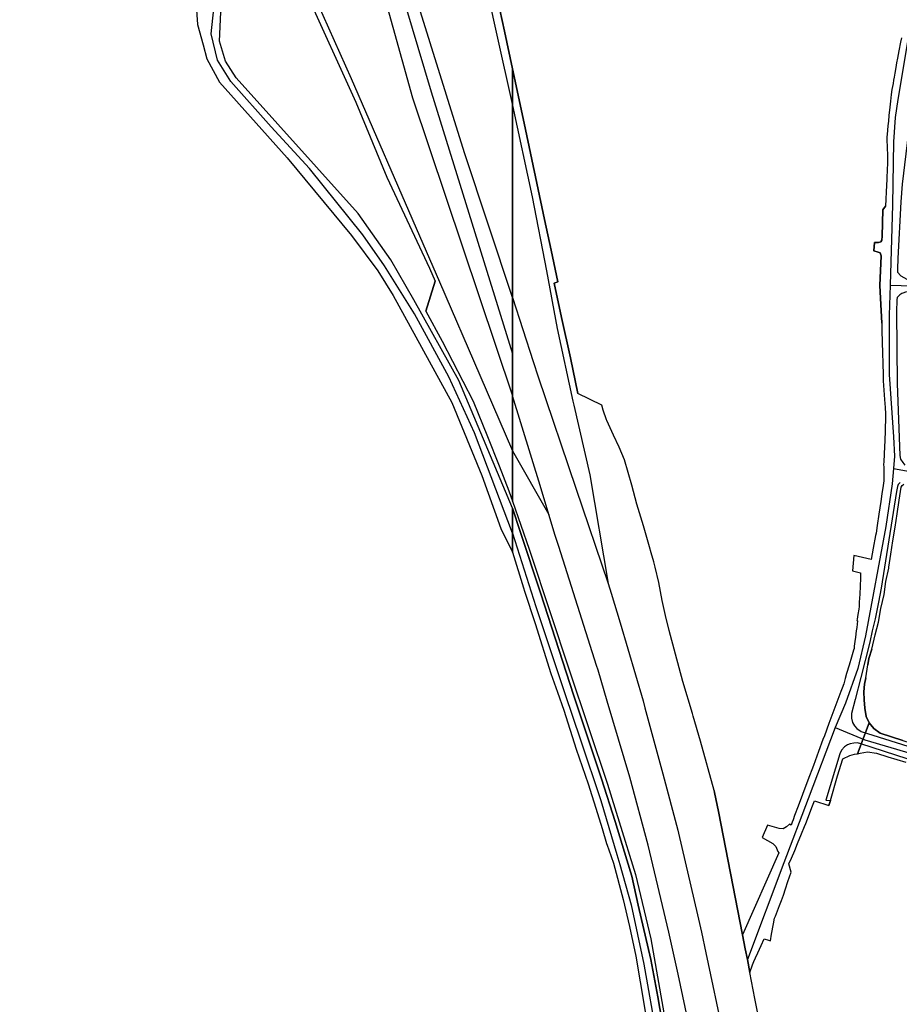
# Model space of a CAD drawing. Extents: x 166506 to 171543, y 332500 to 338212.
# Tile 7 of 139: x 168550 to 168996, y 334109 to 334609. Entities that reach past the tile are written whole.
import ezdxf

# ---------------------------------------------------------------- set-up
doc = ezdxf.new("R2010")
doc.units = 0
doc.header["$MEASUREMENT"] = 0
doc.layers.add('IRISH_OS_1000S_FEATURE', color=252, linetype='CONTINUOUS')

msp = doc.modelspace()

# ---------------------------------------------------------------- linework, layer by layer
at = {"layer": 'IRISH_OS_1000S_FEATURE', "color": 9}
for points in [[(168549.81, 334683.356), (168575.21, 334672.226), (168582.122, 334669.923), (168608.611, 334658.647), (168617.875, 334651.94), (168627.435, 334642.393), (168633.758, 334634.757), (168637.942, 334626.335), (168639.056, 334621.808), (168640.049, 334606.858), (168642.872, 334596.576)], [(168800, 334468.229), (168775.548, 334541.677), (168749.042, 334627.003), (168739.379, 334664.521)], [(168723.626, 334661.107), (168729.004, 334638.371), (168733.825, 334625.109), (168749.135, 334569.664), (168800, 334418.282)], [(168732.251, 334663.014), (168735.853, 334648.981), (168738.603, 334641.241), (168742.249, 334627.876), (168758.704, 334572.589), (168800, 334439.577)], [(168671.663, 334643.179), (168691.733, 334634.68), (168697.867, 334624.61), (168718.113, 334579.361), (168752.818, 334499.531), (168762.904, 334476.118), (168783.423, 334428.758), (168799.999, 334390.43)], [(168694.889, 334623.747), (168720.409, 334567.369), (168736.114, 334529.295), (168757.809, 334483.046), (168760.745, 334476.597), (168755.957, 334461.365), (168764.271, 334446.005), (168779.999, 334415.652), (168787.257, 334397.651), (168793.231, 334382.732), (168798.07, 334370.059), (168800, 334364.903), (168800, 334382.999), (168799.999, 334390.43), (168799.999, 334397.102), (168799.999, 334398.363), (168800, 334412.613), (168800, 334452.042), (168800, 334468.229), (168800, 334488.358), (168800, 334495.837), (168800, 334500.144), (168800, 334504.451), (168800, 334508.759), (168800, 334510.912), (168800, 334513.066), (168800, 334515.219), (168800, 334516.217), (168800, 334584.294), (168795.906, 334603.521), (168787.589, 334641.542)], [(168783.518, 334639.878), (168791.978, 334601.357), (168800, 334565.753)], [(168787.589, 334641.542), (168795.906, 334603.521), (168800, 334584.294)], [(168800, 334361.292), (168772.725, 334426.078), (168749.795, 334466.984), (168738.216, 334487.422), (168721.62, 334510.808), (168659.759, 334579.709), (168654.238, 334588.212), (168651.219, 334598.347), (168651.838, 334613.187), (168657.02, 334622.983), (168665.405, 334631.777), (168671.594, 334634.528), (168677.007, 334635.164), (168683.119, 334634.387), (168687.429, 334632.786)], [(168687.429, 334632.786), (168688.147, 334632.222), (168694.889, 334623.747), (168720.409, 334567.369), (168736.114, 334529.295), (168757.809, 334483.046), (168760.745, 334476.597)], [(168639.056, 334621.808), (168640.049, 334606.858), (168642.872, 334596.576), (168644.825, 334589.466), (168651.237, 334577.517), (168685.586, 334539.109), (168718.27, 334499.696), (168731.666, 334481.733), (168739.364, 334469.255), (168769.202, 334414.967), (168784.426, 334377.775), (168794.002, 334350.901), (168800, 334338.994), (168800, 334348.508), (168800, 334361.292), (168772.725, 334426.078), (168749.795, 334466.984), (168738.216, 334487.422), (168721.62, 334510.808), (168659.759, 334579.709), (168654.238, 334588.212), (168651.219, 334598.347), (168651.838, 334613.187)], [(168800, 334348.508), (168780.671, 334399.466), (168767.571, 334427.953), (168750.132, 334460.017), (168735.038, 334484.256), (168724.018, 334499.971), (168696.964, 334533.701), (168677.454, 334554.965), (168657.056, 334577.822), (168650.245, 334588.733), (168647.054, 334602.166), (168649.362, 334624.367)], [(168997.358, 334600), (168996.957, 334597.851), (168996.098, 334593.459), (168995.412, 334589.81), (168994.915, 334587.323), (168994.535, 334585.078), (168993.963, 334582.13), (168993.661, 334580.146), (168993.356, 334578.562), (168993.071, 334576.898), (168992.785, 334575.354), (168992.4, 334573.809), (168992.182, 334571.365), (168991.775, 334567.859), (168991.462, 334564.954), (168991.022, 334560.586), (168990.788, 334557.842), (168990.491, 334555.357)], [(169000.795, 334600), (168995.513, 334568.748), (168994.2, 334559.554), (168993.324, 334547.294), (168992.887, 334515.333), (168991.608, 334474.43)], [(169009.728, 334600), (169009.388, 334599.391), (169008.86, 334597.625), (169006.442, 334586.946), (169003.574, 334571.249), (169002.109, 334562.079), (168997.727, 334525.82), (168997.081, 334516.861), (168995.476, 334488.092), (168995.36, 334482.742), (168995.376, 334481.072), (168997.114, 334479.173), (169000.105, 334477.523)], [(168642.872, 334596.576), (168644.825, 334589.466), (168651.237, 334577.517), (168685.586, 334539.109), (168718.27, 334499.696), (168731.666, 334481.733), (168739.364, 334469.255), (168769.202, 334414.967), (168784.426, 334377.775), (168794.002, 334350.901), (168800, 334338.994)], [(168996.957, 334597.851), (168996.098, 334593.459), (168995.412, 334589.81), (168994.915, 334587.323), (168994.535, 334585.078), (168993.963, 334582.13), (168993.661, 334580.146), (168993.356, 334578.562), (168993.071, 334576.898), (168992.785, 334575.354), (168992.4, 334573.809), (168992.182, 334571.365), (168991.775, 334567.859), (168991.462, 334564.954), (168991.022, 334560.586), (168990.788, 334557.842), (168990.491, 334555.357), (168990.151, 334551.031), (168989.983, 334549.769), (168989.999, 334547.968), (168990.109, 334544.827), (168990.214, 334539.904), (168990.254, 334537.743), (168990.292, 334535.842), (168990.172, 334533.68), (168989.923, 334528.233), (168989.641, 334521.886), (168989.396, 334518.181), (168989.268, 334514.678), (168987.895, 334512.785), (168987.604, 334499.308), (168987.371, 334497.364), (168986.858, 334496.555), (168985.735, 334496.212), (168983.758, 334496.101), (168983.402, 334491.87), (168985.496, 334491.286), (168986.53, 334490.881), (168987.035, 334489.428), (168986.377, 334474.401), (168986.703, 334467.889), (168987.319, 334455.196), (168987.456, 334451.356), (168987.528, 334445.733), (168987.613, 334445.214), (168987.698, 334440.331), (168987.871, 334434.629), (168988, 334429.387), (168988.093, 334425.885), (168988.337, 334421.124), (168988.8, 334416.506), (168989.058, 334412.346), (168989.247, 334409.225), (168989.339, 334407.925), (168989.089, 334400.378), (168988.912, 334395.753), (168988.636, 334388.925), (168988.375, 334384.66), (168988.284, 334383.678), (168988.34, 334381.998), (168988.385, 334379.254), (168988.398, 334377.935), (168988.413, 334376.335), (168988.384, 334375.073), (168988.105, 334372.829), (168987.465, 334368.52), (168986.921, 334364.592), (168985.901, 334358.137), (168985.033, 334352.505), (168984.47, 334348.576), (168984.24, 334347.433), (168983.08, 334340.977), (168981.954, 334335.142), (168975.319, 334336.737), (168973.133, 334337.276), (168972.547, 334329.385), (168976.595, 334328.484), (168976.521, 334325.742), (168976.157, 334317.593), (168975.914, 334313.587), (168975.814, 334311.345), (168975.687, 334309.963), (168975.687, 334309.963), (168975.273, 334307.197), (168974.895, 334304.831), (168974.741, 334304.149), (168975.023, 334303.992), (168974.674, 334300.626), (168974.449, 334299.003), (168974.059, 334295.757), (168973.76, 334293.532), (168973.381, 334291.267), (168973.292, 334290.045), (168973.08, 334289.163), (168971.973, 334285.609), (168970.77, 334281.594), (168969.55, 334277.259), (168968.854, 334274.711), (168968.158, 334272.102), (168967.318, 334269.912), (168966.654, 334268.184), (168965.092, 334264.066), (168962.574, 334257.336), (168960.565, 334251.893), (168958.242, 334245.685), (168957.499, 334243.797), (168955.256, 334237.65), (168952.661, 334230.62), (168949.869, 334223.247), (168947.157, 334215.935), (168944.972, 334210.009), (168943.136, 334205.188), (168942.416, 334203.079), (168941.95, 334201.758), (168941.344, 334200.386), (168940.528, 334200.766), (168939.068, 334199.438), (168937.245, 334198.529), (168935.265, 334198.644), (168929.316, 334200.379), (168926.712, 334193.987), (168932.124, 334191.05), (168933.56, 334189.436), (168934.246, 334187.743), (168934.648, 334187.012), (168935.084, 334186.202), (168916.7, 334144.551), (168918.082, 334137.504), (168919.134, 334132.136), (168920.443, 334125.453), (168921.738, 334129.343), (168922.442, 334131.031), (168923.305, 334132.901), (168924.5, 334135.575), (168926.148, 334139.134), (168927.755, 334142.612), (168929.843, 334141.852), (168930.946, 334141.523), (168931.455, 334144.91), (168932.365, 334150.263), (168932.959, 334153.111), (168933.349, 334154.176), (168934.384, 334156.868), (168935.48, 334159.46), (168936.436, 334162.052), (168937.411, 334164.703), (168938.46, 334168.056), (168939.727, 334171.671), (168941.383, 334176.451), (168940.224, 334180.622), (168941.537, 334183.597), (168943.161, 334187.416), (168944.628, 334190.993), (168946.682, 334195.997), (168948.189, 334199.614), (168948.794, 334201.221), (168950.102, 334204.636), (168951.899, 334209.278), (168953.248, 334212.633), (168960.558, 334210.312), (168961.326, 334212.909), (168964.917, 334225.415), (168967.561, 334233.984), (168971.189, 334235.671), (168973.488, 334236.327), (168975.051, 334236.598), (168980.952, 334252.329), (168979.437, 334255.521), (168978.701, 334259.707), (168978.482, 334264.021), (168978.308, 334268.096), (168978.637, 334271.84), (168979.32, 334275.119), (168980.351, 334281.776), (168980.784, 334284.91), (168982.282, 334289.68), (168984.027, 334296.973), (168985.627, 334303.448), (168986.965, 334310.354), (168988.651, 334317.509), (168989.514, 334324.115), (168990.871, 334330.827), (168990.957, 334331.252), (168991.978, 334337.874), (168993.03, 334344.693), (168994.098, 334351.611), (168995.149, 334358.43), (168996.217, 334365.349), (168997.221, 334371.859)], [(168800, 334584.294), (168805.896, 334556.692), (168816.246, 334507.784), (168819.523, 334492.304), (168822.876, 334476.169), (168821.12, 334475.582), (168824.868, 334458.126), (168829.366, 334437.642), (168833.04, 334419.431)], [(168924.789, 334102.951), (168923.024, 334112.347), (168920.443, 334125.453), (168919.134, 334132.136), (168918.082, 334137.504), (168916.7, 334144.551), (168904.425, 334207.191), (168902.525, 334216.891), (168902.313, 334217.971), (168895.321, 334243.011), (168891.719, 334255.622), (168891.315, 334257.037), (168886.468, 334273.269), (168882.597, 334287.198), (168879.386, 334299.118), (168877.647, 334306.744), (168875.828, 334314.426), (168874.157, 334323.451), (168872.325, 334331.244), (168871.6, 334333.967), (168870.391, 334338.505), (168869.548, 334341.672), (168866.413, 334352.218), (168863.104, 334363.226), (168860.504, 334372.87), (168856.87, 334385.771), (168854.148, 334392.197), (168851.235, 334398.266), (168850.273, 334400.27), (168847.883, 334405.708), (168847.682, 334406.166), (168846.005, 334410.944), (168845.238, 334413.631), (168833.04, 334419.431), (168829.366, 334437.642), (168824.868, 334458.126), (168821.12, 334475.582), (168822.876, 334476.169), (168819.523, 334492.304), (168816.246, 334507.784), (168805.896, 334556.692), (168800, 334584.294), (168800, 334565.752), (168800, 334546.299), (168800, 334525.987), (168800, 334523.832), (168800, 334522.723), (168800, 334450), (168800, 334449.121), (168800, 334444.589), (168800, 334442.837), (168800, 334440.228), (168800, 334434.326), (168800, 334418.282), (168800, 334413.425), (168800, 334364.902), (168808.37, 334340.51), (168808.922, 334338.848), (168828.895, 334278.671), (168848.092, 334221.125), (168854.071, 334201.982), (168862.44, 334175.185), (168870.2, 334142.66), (168877.511, 334101.219)], [(168800, 334565.752), (168809.886, 334519.338), (168817.152, 334481.694), (168822.542, 334452.439), (168830.599, 334415.577), (168831.042, 334413.548), (168839.17, 334378.155), (168848.417, 334322.993)], [(168990.491, 334555.357), (168990.151, 334551.031), (168989.983, 334549.769)], [(168989.983, 334549.769), (168989.999, 334547.968), (168990.109, 334544.827), (168990.214, 334539.904), (168990.254, 334537.743), (168990.292, 334535.842)], [(168990.292, 334535.842), (168990.172, 334533.68), (168989.923, 334528.233), (168989.641, 334521.886), (168989.396, 334518.181), (168989.268, 334514.678)], [(168987.319, 334455.196), (168986.703, 334467.889), (168986.377, 334474.401), (168987.035, 334489.428), (168986.53, 334490.881), (168985.496, 334491.286), (168983.402, 334491.87), (168983.758, 334496.101), (168985.735, 334496.212), (168986.858, 334496.555), (168987.371, 334497.364), (168987.604, 334499.308), (168987.895, 334512.785), (168989.268, 334514.678)], [(168755.957, 334461.365), (168760.745, 334476.597)], [(168991.608, 334474.43), (168991.135, 334459.29), (168991.135, 334429.08), (168993.324, 334397.556), (168993.853, 334387.683), (168993.325, 334381.358)], [(168991.608, 334474.43), (169008.624, 334474.016)], [(168999.848, 334471.117), (168997.5, 334470.26), (168996.569, 334469.562), (168995.234, 334468.242), (168995.023, 334467.035), (168994.856, 334461.012), (168995.149, 334424.599), (168996.617, 334388.061), (168996.89, 334386.168), (168998.017, 334384.446), (168998.992, 334383.167)], [(168800, 334468.229), (168810.408, 334435.712), (168812.901, 334427.926), (168832.145, 334371.445), (168848.417, 334322.993)], [(168755.957, 334461.365), (168764.271, 334446.005), (168779.999, 334415.652), (168787.257, 334397.651), (168793.231, 334382.732), (168798.07, 334370.059), (168800, 334364.903)], [(168987.319, 334455.196), (168987.456, 334451.356), (168987.528, 334445.733), (168987.613, 334445.214), (168987.698, 334440.331), (168987.871, 334434.629), (168988, 334429.387), (168988.093, 334425.885), (168988.337, 334421.124), (168988.8, 334416.506), (168989.058, 334412.346), (168989.247, 334409.225), (168989.339, 334407.925), (168989.089, 334400.378), (168988.912, 334395.753), (168988.636, 334388.925), (168988.375, 334384.66), (168988.284, 334383.678), (168988.34, 334381.998), (168988.385, 334379.254), (168988.398, 334377.935), (168988.413, 334376.335), (168988.384, 334375.073), (168988.105, 334372.829), (168987.465, 334368.52), (168986.921, 334364.592), (168985.901, 334358.137), (168985.033, 334352.505), (168984.47, 334348.576), (168984.24, 334347.433), (168983.08, 334340.977), (168981.954, 334335.142), (168975.319, 334336.737), (168973.133, 334337.276), (168972.547, 334329.385), (168976.595, 334328.484), (168976.521, 334325.742), (168976.157, 334317.593), (168975.914, 334313.587), (168975.814, 334311.345), (168975.687, 334309.963)], [(168818.438, 334357.998), (168813.956, 334372.761), (168800, 334418.282)], [(168845.238, 334413.631), (168833.04, 334419.431)], [(168847.883, 334405.708), (168847.682, 334406.166), (168846.005, 334410.944), (168845.238, 334413.631)], [(168851.235, 334398.266), (168850.273, 334400.27), (168847.883, 334405.708)], [(168870.391, 334338.505), (168869.548, 334341.672), (168866.413, 334352.218), (168863.104, 334363.226), (168860.504, 334372.87), (168856.87, 334385.771), (168854.148, 334392.197), (168851.235, 334398.266)], [(168800, 334390.429), (168818.438, 334357.998)], [(168993.325, 334381.358), (168992.619, 334373.592), (168989.381, 334352.024), (168979.094, 334296.418), (168975.152, 334279.777), (168969.022, 334262.256), (168963.678, 334249.863)], [(168993.325, 334381.358), (169022.533, 334376.174), (169041.391, 334372.148), (169045.629, 334366.745), (169049.548, 334359.329), (169052.138, 334342.496)], [(168996.676, 334374.23), (168995.684, 334373.219), (168995.345, 334372.287), (168994.782, 334369.662), (168987.043, 334320.602), (168985.779, 334313.588), (168984.009, 334305.057), (168982.564, 334299.057), (168981.278, 334293.258), (168976.791, 334275.244), (168973.848, 334264.138), (168972.051, 334256.97), (168972.041, 334254.726), (168972.593, 334252.419), (168973.453, 334250.795), (168974.775, 334249.389), (168976.968, 334247.891), (169006.553, 334238.532)], [(168996.217, 334365.349), (168997.221, 334371.859), (168997.751, 334372.792), (168998.599, 334373.495)], [(168800, 334364.902), (168808.37, 334340.51), (168808.922, 334338.848), (168828.895, 334278.671), (168848.092, 334221.125), (168854.071, 334201.982), (168862.44, 334175.185), (168870.2, 334142.66), (168877.511, 334101.219), (168884.348, 334060.141), (168886.953, 334044.405), (168889.677, 334024.204), (168878.411, 334000)], [(168995.149, 334358.43), (168996.217, 334365.349)], [(168877.713, 334089.515), (168873.714, 334113.12), (168870.136, 334132.077), (168863.762, 334159.688), (168860.477, 334174.501), (168857.967, 334182.75), (168852.038, 334202.237), (168845.051, 334223.828), (168832.683, 334260.978), (168830.912, 334266.483), (168814.387, 334317.839), (168803.911, 334349.482), (168800, 334361.291), (168800, 334338.993), (168805.487, 334320.739), (168805.969, 334319.135), (168811.429, 334302.756), (168819.474, 334277.31), (168822.744, 334267.913), (168825.975, 334258.628), (168832.237, 334238.868), (168838.362, 334221.345), (168843.153, 334206.287), (168845.431, 334198.656), (168847.725, 334190.967), (168847.959, 334190.182), (168848.816, 334187.773), (168851.213, 334181.035), (168856.047, 334162.573), (168859.356, 334148.809), (168862.471, 334133.832), (168866.994, 334107.737)], [(168800, 334361.291), (168803.911, 334349.482), (168814.387, 334317.839), (168830.912, 334266.483), (168832.683, 334260.978), (168845.051, 334223.828), (168852.038, 334202.237), (168857.967, 334182.75), (168860.477, 334174.501), (168863.762, 334159.688), (168870.136, 334132.077), (168873.714, 334113.12), (168877.713, 334089.515), (168883.725, 334054.033)], [(168896.582, 334065.602), (168884.098, 334124.616), (168879.248, 334146.051), (168868.715, 334190.139), (168859.413, 334224.745), (168848.054, 334263.31), (168843.429, 334279.01), (168842.652, 334281.449), (168823.438, 334341.8), (168821.662, 334347.377), (168818.438, 334357.998)], [(168994.098, 334351.611), (168995.149, 334358.43)], [(168993.03, 334344.693), (168994.098, 334351.611)], [(168800, 334348.507), (168811.779, 334311.393), (168824.699, 334272.832), (168826.582, 334267.242), (168834.511, 334243.707), (168844.724, 334212.913), (168852.929, 334185.501), (168854.488, 334180.294), (168860.137, 334159.915), (168866.66, 334129.699), (168873.254, 334092.576), (168875.331, 334080.519), (168878.577, 334059.95), (168881.268, 334040.104), (168881.701, 334031.594)], [(168991.978, 334337.874), (168993.03, 334344.693)], [(168800, 334338.993), (168805.487, 334320.739)], [(168871.6, 334333.967), (168870.391, 334338.505)], [(168990.871, 334330.827), (168990.957, 334331.252), (168991.978, 334337.874)], [(168902.313, 334217.971), (168895.321, 334243.011), (168891.719, 334255.622), (168891.315, 334257.037), (168886.468, 334273.269), (168882.597, 334287.198), (168879.386, 334299.118), (168877.647, 334306.744), (168875.828, 334314.426), (168874.157, 334323.451), (168872.325, 334331.244), (168871.6, 334333.967)], [(168989.514, 334324.115), (168990.871, 334330.827)], [(168805.487, 334320.739), (168805.969, 334319.135), (168811.429, 334302.756), (168819.474, 334277.31), (168822.744, 334267.913), (168825.975, 334258.628), (168832.237, 334238.868), (168838.362, 334221.345), (168843.153, 334206.287), (168845.431, 334198.656)], [(168848.417, 334322.993), (168850.081, 334318.04), (168854.511, 334303.048), (168866.226, 334263.41), (168867.157, 334259.967), (168876.228, 334226.418), (168883.86, 334197.772), (168884.194, 334196.33), (168893.809, 334154.867), (168895.873, 334145.967), (168898.021, 334135.466), (168907.017, 334093.265)], [(168988.651, 334317.509), (168989.514, 334324.115)], [(168986.965, 334310.354), (168988.651, 334317.509)], [(168975.687, 334309.963), (168975.273, 334307.197), (168974.895, 334304.831), (168974.741, 334304.149), (168975.023, 334303.992), (168974.674, 334300.626), (168974.449, 334299.003), (168974.059, 334295.757), (168973.76, 334293.532), (168973.381, 334291.267), (168973.292, 334290.045), (168973.08, 334289.163), (168971.973, 334285.609), (168970.77, 334281.594), (168969.55, 334277.259), (168968.854, 334274.711), (168968.158, 334272.102), (168967.318, 334269.912), (168966.654, 334268.184), (168965.092, 334264.066), (168962.574, 334257.336), (168960.565, 334251.893), (168958.242, 334245.685), (168957.499, 334243.797), (168955.256, 334237.65), (168952.661, 334230.62), (168949.869, 334223.247), (168947.157, 334215.935), (168944.972, 334210.009), (168943.136, 334205.188), (168942.416, 334203.079)], [(168985.627, 334303.448), (168986.965, 334310.354)], [(168984.027, 334296.973), (168985.627, 334303.448)], [(168982.282, 334289.68), (168984.027, 334296.973)], [(168982.282, 334289.68), (168980.784, 334284.91), (168980.351, 334281.776)], [(168979.32, 334275.119), (168980.351, 334281.776)], [(168979.32, 334275.119), (168978.637, 334271.84), (168978.308, 334268.096), (168978.482, 334264.021), (168978.701, 334259.707), (168979.437, 334255.521), (168980.952, 334252.329)], [(168963.678, 334249.863), (168949.979, 334213.657), (168937.72, 334181.258), (168919.134, 334132.136)], [(168963.678, 334249.863), (168978.804, 334243.701), (169002.211, 334236.632), (169008.143, 334235.585), (169043.356, 334231.587), (169055.352, 334230.409)], [(168975.051, 334236.598), (168980.952, 334252.329)], [(168998.112, 334243.315), (168986.481, 334247.083), (168983.278, 334249.403), (168980.952, 334252.329), (168975.051, 334236.598), (168976.337, 334236.822), (168980.152, 334237.484), (168984.728, 334236.927), (168990.496, 334234.997), (168999.578, 334232.229)], [(168980.952, 334252.329), (168983.278, 334249.403), (168986.481, 334247.083), (168998.112, 334243.315), (169006.509, 334240.591)], [(169054.712, 334221.971), (169048.633, 334222.563), (169049.189, 334227.907), (169048.471, 334228.431), (169033.937, 334230.228), (169006.843, 334232.846), (169000.307, 334234.011), (168976.733, 334241.686), (168974.988, 334242.094), (168973.141, 334242.022), (168971.284, 334241.648), (168969.957, 334241.118), (168968.445, 334240.116), (168966.918, 334238.389), (168966.048, 334236.579), (168958.958, 334212.939), (168961.326, 334212.909)], [(168961.326, 334212.909), (168964.917, 334225.415), (168967.561, 334233.984), (168971.189, 334235.671), (168973.488, 334236.327), (168975.051, 334236.598)], [(168975.051, 334236.598), (168976.337, 334236.822), (168980.152, 334237.484), (168984.728, 334236.927), (168990.496, 334234.997)], [(168990.496, 334234.997), (168999.578, 334232.229)], [(168902.313, 334217.971), (168902.525, 334216.891)], [(168902.525, 334216.891), (168904.425, 334207.191), (168916.7, 334144.551)], [(168920.443, 334125.453), (168921.738, 334129.343), (168922.442, 334131.031), (168923.305, 334132.901), (168924.5, 334135.575), (168926.148, 334139.134), (168927.755, 334142.612), (168929.843, 334141.852), (168930.946, 334141.523), (168931.455, 334144.91), (168932.365, 334150.263), (168932.959, 334153.111), (168933.349, 334154.176), (168934.384, 334156.868), (168935.48, 334159.46), (168936.436, 334162.052), (168937.411, 334164.703), (168938.46, 334168.056), (168939.727, 334171.671), (168941.383, 334176.451), (168940.224, 334180.622), (168941.537, 334183.597), (168943.161, 334187.416), (168944.628, 334190.993), (168946.682, 334195.997), (168948.189, 334199.614), (168948.794, 334201.221), (168950.102, 334204.636), (168951.899, 334209.278), (168953.248, 334212.633), (168960.558, 334210.312)], [(168961.326, 334212.909), (168960.558, 334210.312)], [(168941.95, 334201.758), (168941.344, 334200.386), (168940.528, 334200.766), (168939.068, 334199.438), (168937.245, 334198.529), (168935.265, 334198.644), (168929.316, 334200.379), (168926.712, 334193.987), (168932.124, 334191.05), (168933.56, 334189.436), (168934.246, 334187.743), (168934.648, 334187.012), (168935.084, 334186.202), (168916.7, 334144.551)], [(168942.416, 334203.079), (168941.95, 334201.758)], [(168845.431, 334198.656), (168847.725, 334190.967)], [(168847.725, 334190.967), (168847.959, 334190.182), (168848.816, 334187.773), (168851.213, 334181.035), (168856.047, 334162.573), (168859.356, 334148.809), (168862.471, 334133.832), (168866.994, 334107.737), (168869.019, 334095.232), (168872.745, 334072.232), (168877.054, 334045.634), (168878.13, 334036.345), (168877.578, 334031.898), (168876.201, 334029.382), (168874.96, 334027.309)], [(168916.7, 334144.551), (168918.082, 334137.504), (168919.134, 334132.136)], [(168916.7, 334144.551), (168918.082, 334137.504), (168919.134, 334132.136)], [(168919.134, 334132.136), (168920.443, 334125.453)], [(168919.134, 334132.136), (168920.443, 334125.453)], [(168948.081, 334000), (168944.572, 334012.909), (168941.915, 334024.937), (168939.523, 334037.035), (168936.581, 334048.748), (168933.988, 334061.774), (168931.958, 334071.005), (168930.538, 334077.273), (168928.924, 334085.356), (168926.184, 334097.759), (168924.789, 334102.951), (168923.024, 334112.347), (168920.443, 334125.453)]]:
    msp.add_lwpolyline(points, dxfattribs=at)

doc.saveas('drawing.dxf')
